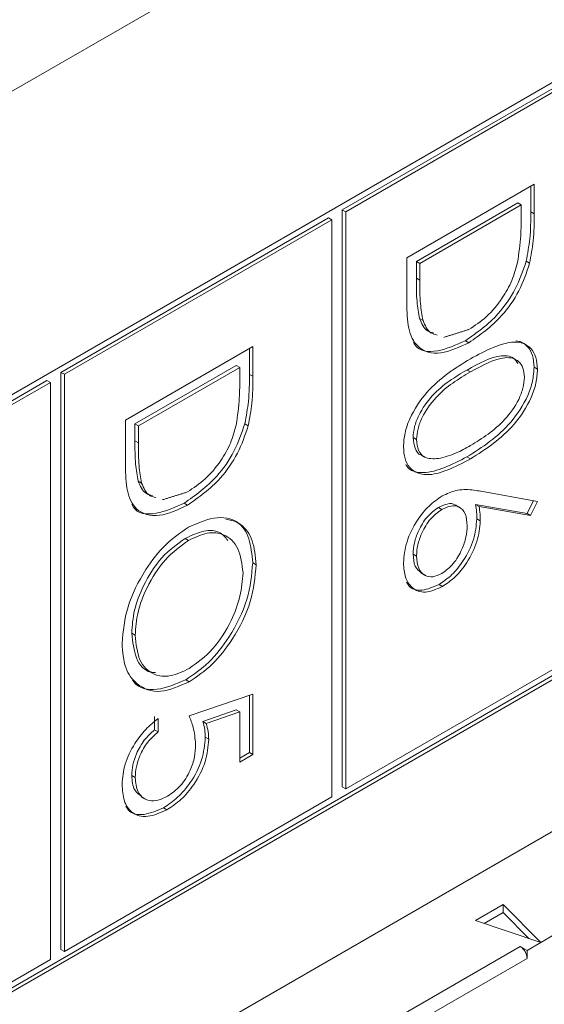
# Model space of a CAD drawing. Header units: inches. Extents: x 0.2 to 16.3, y 0.2 to 11.5.
# Tile 34 of 73: x 3.991 to 4.132, y 1.781 to 2.046. Entities that reach past the tile are written whole.
import ezdxf

# ---------------------------------------------------------------- set-up
doc = ezdxf.new("R2010")
doc.units = ezdxf.units.IN
doc.header["$MEASUREMENT"] = 0

msp = doc.modelspace()

# ---------------------------------------------------------------- linework, layer by layer
at = {"color": 7, "linetype": 'Continuous', "lineweight": 15}
for p, q in [((4.5916189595, 2.3752561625), (2.7455988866, 1.3095714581)), ((4.3045976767, 2.1277726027), (3.6968621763, 1.7769343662)), ((4.1496168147, 2.0366535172), (4.0775312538, 1.9950394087)), ((4.1505446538, 2.0361178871), (4.0784590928, 1.9945037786)), ((4.0948904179, 1.9821346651), (4.1292636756, 2.0019779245)), ((4.1283358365, 2.0014421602), (4.1283358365, 1.994498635)), ((4.1292636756, 2.0019779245), (4.1292636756, 1.9939630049)), ((4.1248103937, 1.9969161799), (4.0974880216, 1.9811433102)), ((4.1257382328, 1.9963805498), (4.0984158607, 1.9806076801)), ((4.1248103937, 1.9969161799), (4.1257382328, 1.9963805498)), ((4.1257382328, 1.993589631), (4.1257382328, 1.9963805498)), ((4.0737688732, 1.9928674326), (4.0016832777, 1.9512533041)), ((4.0737688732, 1.9928674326), (4.0746967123, 1.9923318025)), ((4.0775312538, 1.9950394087), (4.0775312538, 1.8395360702)), ((4.0775312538, 1.9950394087), (4.0784590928, 1.9945037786)), ((4.0784590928, 1.9945037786), (4.0784590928, 1.8390004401)), ((4.1283358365, 1.994498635), (4.1292636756, 1.9939630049)), ((4.0746967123, 1.9923318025), (4.0026111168, 1.950717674)), ((4.0746967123, 1.836828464), (4.0746967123, 1.9923318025)), ((4.0948904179, 1.9698339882), (4.0948904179, 1.9821346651)), ((4.0974880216, 1.9811433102), (4.0974880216, 1.9765871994)), ((4.0974880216, 1.9811433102), (4.0984158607, 1.9806076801)), ((4.0984158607, 1.9806076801), (4.0984158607, 1.9760515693)), ((4.1270963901, 1.9811882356), (4.1280242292, 1.9806526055)), ((4.0974880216, 1.9765871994), (4.0984158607, 1.9760515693)), ((3.6968621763, 1.6159874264), (4.3045976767, 1.9668256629)), ((3.6968622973, 1.6170587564), (4.3036698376, 1.967361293)), ((4.0983625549, 1.9657455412), (4.099290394, 1.9652099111)), ((4.1107153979, 1.9597729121), (4.111643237, 1.959237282)), ((4.0190424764, 1.9383485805), (4.053415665, 1.9581917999)), ((4.0524878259, 1.9576560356), (4.0524878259, 1.9507125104)), ((4.053415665, 1.9581917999), (4.053415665, 1.9501768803)), ((4.0489623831, 1.9531300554), (4.0216400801, 1.9373572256)), ((4.0489623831, 1.9531300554), (4.0498902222, 1.9525944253)), ((4.0016832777, 1.9512533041), (4.0016832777, 1.7957499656)), ((4.0016832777, 1.9512533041), (4.0026111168, 1.950717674)), ((4.0026111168, 1.950717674), (4.0026111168, 1.7952143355)), ((4.0498902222, 1.9525944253), (4.0225679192, 1.9368215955)), ((4.0498902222, 1.9498035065), (4.0498902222, 1.9525944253)), ((4.0524878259, 1.9507125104), (4.053415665, 1.9501768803)), ((4.1111492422, 1.9518812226), (4.1120770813, 1.9513455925)), ((4.1292172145, 1.9526030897), (4.1301450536, 1.9520674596)), ((3.9979208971, 1.9490813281), (3.9258353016, 1.9074671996)), ((3.9988487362, 1.948545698), (3.9267631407, 1.9069315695)), ((3.9979208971, 1.9490813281), (3.9988487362, 1.948545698)), ((3.9988487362, 1.7930423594), (3.9988487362, 1.948545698)), ((4.0190424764, 1.9260479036), (4.0190424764, 1.9383485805)), ((4.0216400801, 1.9373572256), (4.0216400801, 1.9328011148)), ((4.0216400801, 1.9373572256), (4.0225679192, 1.9368215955)), ((4.0512484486, 1.9374021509), (4.0521762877, 1.9368665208)), ((4.0225679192, 1.9368215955), (4.0225679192, 1.9322654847)), ((4.0216400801, 1.9328011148), (4.0225679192, 1.9322654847)), ((4.0966067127, 1.9336581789), (4.0975345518, 1.9331225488)), ((2.9393461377, 1.1378075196), (4.3087762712, 1.9283627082)), ((4.1111354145, 1.9284645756), (4.1120632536, 1.9279289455)), ((4.0225145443, 1.9219594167), (4.0234423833, 1.9214237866)), ((4.1144595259, 1.9192777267), (4.1301450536, 1.9164853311)), ((4.0348674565, 1.9159868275), (4.0357952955, 1.9154511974)), ((4.129050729, 1.9166801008), (4.1273511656, 1.9132005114)), ((4.1301450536, 1.9164853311), (4.1282790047, 1.9126648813)), ((4.1034234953, 1.9148526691), (4.1043513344, 1.914317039)), ((4.1273511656, 1.9132005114), (4.1134628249, 1.9156707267)), ((4.1134628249, 1.9156707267), (4.114390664, 1.9151350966)), ((4.1282790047, 1.9126648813), (4.114390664, 1.9151350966)), ((4.1273511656, 1.9132005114), (4.1282790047, 1.9126648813)), ((4.1137933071, 1.9117506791), (4.1147211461, 1.911215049)), ((4.0351635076, 1.9064889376), (4.0360913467, 1.9059533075)), ((4.0533692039, 1.8999512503), (4.054297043, 1.8994156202)), ((4.0966067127, 1.9022663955), (4.0975345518, 1.9017307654)), ((4.1036094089, 1.8940957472), (4.1045372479, 1.8935601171)), ((4.0207587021, 1.8809506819), (4.0216865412, 1.8804150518)), ((4.0784590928, 1.8390004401), (4.1505446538, 1.8806145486)), ((4.0353149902, 1.8684100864), (4.0362428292, 1.8678744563)), ((4.0362290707, 1.8587066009), (4.053415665, 1.8645571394)), ((4.0524878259, 1.8642411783), (4.0524878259, 1.8488084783)), ((4.053415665, 1.8645571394), (4.053415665, 1.8482728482)), ((4.0489623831, 1.8602746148), (4.0399215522, 1.8571943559)), ((4.0489623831, 1.8602746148), (4.0498902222, 1.8597389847)), ((4.0269282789, 1.858479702), (4.0269282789, 1.8549175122)), ((4.027856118, 1.8579440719), (4.027856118, 1.8543818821)), ((4.0498902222, 1.8597389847), (4.0408493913, 1.8566587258)), ((4.0498902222, 1.8462376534), (4.0498902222, 1.8597389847)), ((4.0269282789, 1.8549175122), (4.027856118, 1.8543818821)), ((4.0399215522, 1.8571943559), (4.0408493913, 1.8566587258)), ((4.0405894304, 1.8529045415), (4.0415172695, 1.8523689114)), ((4.053415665, 1.8482728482), (4.0498902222, 1.8462376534)), ((4.0524878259, 1.8488084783), (4.0498903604, 1.8473089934)), ((4.0524878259, 1.8488084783), (4.053415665, 1.8482728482)), ((4.0207587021, 1.8426014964), (4.0216865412, 1.8420658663)), ((4.0775312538, 1.8395360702), (4.0784590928, 1.8390004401)), ((4.0026111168, 1.7952143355), (4.0746967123, 1.836828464)), ((4.0293451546, 1.8339218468), (4.0302729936, 1.8333862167)), ((4.1134057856, 1.803493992), (4.1208652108, 1.8078002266)), ((4.1208652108, 1.8078002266), (4.1310549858, 1.7976115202)), ((4.1208652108, 1.8078002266), (4.1208652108, 1.8056570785)), ((4.1208652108, 1.8056570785), (4.1157593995, 1.8027095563)), ((4.1278398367, 1.7986831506), (4.1208652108, 1.8056570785)), ((4.1310549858, 1.7976115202), (4.1134057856, 1.803493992)), ((4.1347686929, 1.7997533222), (4.1273449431, 1.7954676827)), ((4.0622019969, 1.7600043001), (4.1254889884, 1.7965391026)), ((4.1254889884, 1.7965391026), (4.1273449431, 1.7954676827)), ((4.0016832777, 1.7957499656), (4.0026111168, 1.7952143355)), ((4.1273449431, 1.7954676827), (4.1273449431, 1.7933245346)), ((3.9267631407, 1.751428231), (3.9988487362, 1.7930423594)), ((4.1273449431, 1.7933245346), (4.0640579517, 1.7567897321))]:
    msp.add_line(p, q, dxfattribs=at)
msp.add_arc((4.1233158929, 1.7931413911), 0.0040332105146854, 2.602631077, 57.3979852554, dxfattribs=at)
for points, knots in [([(4.124774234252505, 1.980835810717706), (4.125118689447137, 1.983293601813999), (4.125734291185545, 1.987686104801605), (4.125737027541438, 1.991784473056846), (4.125738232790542, 1.993589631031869)], [0, 0, 0, 0, 0.5595422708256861, 1, 1, 1, 1]), ([(4.128335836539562, 1.99449863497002), (4.12833359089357, 1.992111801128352), (4.128329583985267, 1.987852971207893), (4.127472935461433, 1.98322325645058), (4.127096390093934, 1.981188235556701)], [0, 0, 0, 0, 0.5604435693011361, 1, 1, 1, 1]), ([(4.129263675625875, 1.993963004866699), (4.129261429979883, 1.991576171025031), (4.12925742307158, 1.987317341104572), (4.128400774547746, 1.982687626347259), (4.128024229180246, 1.98065260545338)], [0, 0, 0, 0, 0.5604435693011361, 1, 1, 1, 1]), ([(4.127096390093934, 1.981188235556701), (4.126248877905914, 1.978678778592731), (4.124553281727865, 1.973658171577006), (4.118758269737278, 1.965401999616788), (4.113763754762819, 1.961906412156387), (4.110715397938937, 1.959772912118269)], [0, 0, 0, 0, 0.2802629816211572, 0.5607150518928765, 0.9999999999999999, 0.9999999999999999, 0.9999999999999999, 0.9999999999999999]), ([(4.128024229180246, 1.98065260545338), (4.127176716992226, 1.97814314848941), (4.125481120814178, 1.973122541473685), (4.119686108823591, 1.964866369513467), (4.114691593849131, 1.961370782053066), (4.111643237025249, 1.959237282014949)], [0, 0, 0, 0, 0.2802629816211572, 0.5607150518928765, 0.9999999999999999, 0.9999999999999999, 0.9999999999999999, 0.9999999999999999]), ([(4.111650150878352, 1.962803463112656), (4.113258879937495, 1.963860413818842), (4.11647292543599, 1.965972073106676), (4.120522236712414, 1.970773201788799), (4.123417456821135, 1.975952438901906), (4.124321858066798, 1.979207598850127), (4.124774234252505, 1.980835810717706)], [0, 0, 0, 0, 0.2801789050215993, 0.559763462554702, 0.7797962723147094, 1, 1, 1, 1]), ([(4.097488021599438, 1.976587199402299), (4.09748293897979, 1.974445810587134), (4.097473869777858, 1.970624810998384), (4.098091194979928, 1.967235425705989), (4.098362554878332, 1.965745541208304)], [0, 0, 0, 0, 0.5604263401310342, 1, 1, 1, 1]), ([(4.09841586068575, 1.976051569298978), (4.098410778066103, 1.973910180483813), (4.09840170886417, 1.970089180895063), (4.099019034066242, 1.966699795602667), (4.099290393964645, 1.965209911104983)], [0, 0, 0, 0, 0.5604263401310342, 1, 1, 1, 1]), ([(4.111643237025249, 1.959237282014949), (4.109062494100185, 1.958037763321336), (4.103910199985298, 1.955642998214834), (4.097759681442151, 1.957232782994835), (4.09507432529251, 1.962910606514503), (4.094951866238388, 1.967520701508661), (4.094890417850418, 1.969833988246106)], [0, 0, 0, 0, 0.2801227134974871, 0.5592477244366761, 0.7788361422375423, 0.9999999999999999, 0.9999999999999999, 0.9999999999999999, 0.9999999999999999]), ([(4.098362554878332, 1.965745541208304), (4.098916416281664, 1.964413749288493), (4.099742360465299, 1.962427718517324), (4.101571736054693, 1.961982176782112), (4.102174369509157, 1.96183540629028)], [0, 0, 0, 0, 0.6705797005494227, 1, 1, 1, 1]), ([(4.099290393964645, 1.965209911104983), (4.099844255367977, 1.963878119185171), (4.100670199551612, 1.961892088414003), (4.102499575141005, 1.96144654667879), (4.10310220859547, 1.961299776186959)], [0, 0, 0, 0, 0.6705797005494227, 1, 1, 1, 1]), ([(4.110715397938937, 1.959772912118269), (4.108192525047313, 1.958641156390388), (4.103155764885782, 1.956381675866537), (4.0978889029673, 1.956873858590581), (4.09677588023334, 1.959253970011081), (4.096665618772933, 1.959489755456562)], [0, 0, 0, 0, 0.4748327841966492, 0.9479743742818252, 1, 1, 1, 1]), ([(4.112063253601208, 1.954899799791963), (4.116167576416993, 1.957115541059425), (4.121304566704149, 1.959888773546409), (4.126467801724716, 1.959170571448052), (4.128519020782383, 1.95777795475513), (4.129899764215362, 1.95540651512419), (4.130063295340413, 1.953180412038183), (4.130145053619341, 1.952067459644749)], [0, 0, 0, 0, 0.4987011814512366, 0.624176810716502, 0.7494683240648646, 0.8747453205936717, 1, 1, 1, 1]), ([(4.124306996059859, 1.959712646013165), (4.124697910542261, 1.959673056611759), (4.125954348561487, 1.959545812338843), (4.127577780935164, 1.958280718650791), (4.128975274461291, 1.95595035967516), (4.129136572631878, 1.953718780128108), (4.129217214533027, 1.95260308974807)], [0, 0, 0, 0, 0.130866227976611, 0.4206170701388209, 0.7103343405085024, 1, 1, 1, 1]), ([(4.124817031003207, 1.953629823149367), (4.124617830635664, 1.953987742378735), (4.124073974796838, 1.954964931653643), (4.122536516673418, 1.955686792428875), (4.118394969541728, 1.955945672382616), (4.114368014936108, 1.953686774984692), (4.111149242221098, 1.951881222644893)], [0, 0, 0, 0, 0.0879731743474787, 0.2401839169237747, 0.3926737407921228, 1, 1, 1, 1]), ([(4.094009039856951, 1.931206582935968), (4.094090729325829, 1.932412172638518), (4.094254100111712, 1.934823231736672), (4.096053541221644, 1.940077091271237), (4.101828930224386, 1.948624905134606), (4.107967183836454, 1.952388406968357), (4.112063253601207, 1.954899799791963)], [0, 0, 0, 0, 0.125551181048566, 0.2510898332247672, 0.5002506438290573, 0.9999999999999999, 0.9999999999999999, 0.9999999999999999, 0.9999999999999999]), ([(4.126619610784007, 1.949912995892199), (4.12654094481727, 1.950777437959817), (4.126383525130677, 1.952507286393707), (4.125174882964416, 1.95422307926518), (4.123484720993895, 1.955173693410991), (4.11929846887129, 1.955383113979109), (4.115285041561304, 1.953139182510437), (4.112077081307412, 1.951345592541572)], [0, 0, 0, 0, 0.1251395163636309, 0.2504186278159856, 0.3755183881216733, 0.500847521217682, 1, 1, 1, 1]), ([(4.052487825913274, 1.950712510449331), (4.052485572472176, 1.948325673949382), (4.052481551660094, 1.944066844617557), (4.051624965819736, 1.939437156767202), (4.051248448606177, 1.937402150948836)], [0, 0, 0, 0, 0.5604442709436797, 1, 1, 1, 1]), ([(4.111149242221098, 1.951881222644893), (4.107935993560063, 1.94999717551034), (4.103124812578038, 1.947176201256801), (4.098432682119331, 1.940655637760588), (4.096860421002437, 1.936528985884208), (4.096691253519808, 1.934614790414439), (4.096606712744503, 1.933658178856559)], [0, 0, 0, 0, 0.5002930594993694, 0.749086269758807, 0.8746068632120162, 1, 1, 1, 1]), ([(4.112077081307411, 1.951345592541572), (4.108863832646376, 1.949461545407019), (4.104052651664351, 1.94664057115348), (4.099360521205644, 1.940120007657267), (4.097788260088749, 1.935993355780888), (4.09761909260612, 1.934079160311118), (4.097534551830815, 1.933122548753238)], [0, 0, 0, 0, 0.5002930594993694, 0.749086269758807, 0.8746068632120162, 1, 1, 1, 1]), ([(4.129217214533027, 1.95260308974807), (4.129136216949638, 1.951388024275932), (4.12897422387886, 1.948957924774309), (4.127180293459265, 1.943663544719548), (4.121445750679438, 1.934987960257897), (4.115260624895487, 1.931074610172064), (4.111135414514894, 1.928464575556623)], [0, 0, 0, 0, 0.1256000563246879, 0.251196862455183, 0.5005808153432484, 1, 1, 1, 1]), ([(4.130145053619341, 1.952067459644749), (4.130064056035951, 1.950852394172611), (4.129902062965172, 1.948422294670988), (4.128108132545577, 1.943127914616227), (4.122373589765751, 1.934452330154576), (4.1161884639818, 1.930538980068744), (4.112063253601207, 1.927928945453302)], [0, 0, 0, 0, 0.1256000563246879, 0.251196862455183, 0.5005808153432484, 1, 1, 1, 1]), ([(4.048926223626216, 1.937049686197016), (4.049270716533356, 1.939507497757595), (4.049886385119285, 1.94390003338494), (4.049889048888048, 1.947998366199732), (4.049890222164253, 1.94980350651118)], [0, 0, 0, 0, 0.5595427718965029, 1, 1, 1, 1]), ([(4.053415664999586, 1.95017688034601), (4.053413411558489, 1.947790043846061), (4.053409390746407, 1.943531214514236), (4.052552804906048, 1.938901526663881), (4.05217628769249, 1.936866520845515)], [0, 0, 0, 0, 0.5604442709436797, 1, 1, 1, 1]), ([(4.112077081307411, 1.931499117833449), (4.115268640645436, 1.93348854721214), (4.120049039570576, 1.936468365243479), (4.124774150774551, 1.942911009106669), (4.126371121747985, 1.947043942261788), (4.126536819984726, 1.948957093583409), (4.126619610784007, 1.949912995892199)], [0, 0, 0, 0, 0.5000714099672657, 0.7490197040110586, 0.8745981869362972, 1, 1, 1, 1]), ([(4.051248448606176, 1.937402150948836), (4.050400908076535, 1.934892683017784), (4.048705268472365, 1.929872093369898), (4.042910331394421, 1.921615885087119), (4.037915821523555, 1.918120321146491), (4.03486745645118, 1.915986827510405)], [0, 0, 0, 0, 0.2802649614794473, 0.560714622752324, 1, 1, 1, 1]), ([(4.035802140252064, 1.919017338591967), (4.037410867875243, 1.920074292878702), (4.040624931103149, 1.922185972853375), (4.044674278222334, 1.926987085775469), (4.047569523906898, 1.932166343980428), (4.048473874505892, 1.935421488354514), (4.048926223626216, 1.937049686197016)], [0, 0, 0, 0, 0.2801783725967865, 0.559765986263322, 0.7797983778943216, 0.9999999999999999, 0.9999999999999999, 0.9999999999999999, 0.9999999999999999]), ([(4.05217628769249, 1.936866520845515), (4.051328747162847, 1.934357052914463), (4.049633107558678, 1.929336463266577), (4.043838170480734, 1.921080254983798), (4.038843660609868, 1.91758469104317), (4.035795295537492, 1.915451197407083)], [0, 0, 0, 0, 0.2802649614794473, 0.560714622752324, 1, 1, 1, 1]), ([(4.021640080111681, 1.932801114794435), (4.021634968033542, 1.930659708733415), (4.021625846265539, 1.926838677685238), (4.022243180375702, 1.923449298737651), (4.022514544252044, 1.921959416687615)], [0, 0, 0, 0, 0.5604262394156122, 1, 1, 1, 1]), ([(4.022567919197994, 1.932265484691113), (4.022562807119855, 1.930124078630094), (4.022553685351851, 1.926303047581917), (4.023171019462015, 1.92291366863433), (4.023442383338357, 1.921423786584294)], [0, 0, 0, 0, 0.5604262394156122, 1, 1, 1, 1]), ([(4.096606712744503, 1.933658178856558), (4.096742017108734, 1.932678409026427), (4.097012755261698, 1.930717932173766), (4.097952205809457, 1.929086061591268), (4.098783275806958, 1.928994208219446), (4.098807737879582, 1.928991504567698)], [0, 0, 0, 0, 0.4922925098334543, 0.9850559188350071, 1, 1, 1, 1]), ([(4.097534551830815, 1.933122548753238), (4.097652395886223, 1.932106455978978), (4.097888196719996, 1.930073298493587), (4.099850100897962, 1.927855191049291), (4.10207673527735, 1.927953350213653), (4.103435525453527, 1.928013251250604)], [0, 0, 0, 0, 0.2802563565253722, 0.5607807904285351, 1, 1, 1, 1]), ([(4.112063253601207, 1.927928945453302), (4.107937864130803, 1.925769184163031), (4.101752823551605, 1.922531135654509), (4.096054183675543, 1.924637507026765), (4.094254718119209, 1.927846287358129), (4.094090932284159, 1.930086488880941), (4.094009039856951, 1.931206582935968)], [0, 0, 0, 0, 0.4994072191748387, 0.7487423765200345, 0.874371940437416, 1, 1, 1, 1]), ([(4.103435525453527, 1.928013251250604), (4.105020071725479, 1.928422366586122), (4.107851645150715, 1.92915345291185), (4.110785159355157, 1.930781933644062), (4.112077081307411, 1.931499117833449)], [0, 0, 0, 0, 0.5595992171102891, 1, 1, 1, 1]), ([(4.111135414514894, 1.928464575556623), (4.107101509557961, 1.926408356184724), (4.101053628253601, 1.923325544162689), (4.095593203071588, 1.924610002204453), (4.094707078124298, 1.926312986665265), (4.094659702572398, 1.926404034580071)], [0, 0, 0, 0, 0.6546806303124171, 0.981537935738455, 1, 1, 1, 1]), ([(4.035795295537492, 1.915451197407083), (4.033214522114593, 1.914251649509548), (4.028062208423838, 1.911856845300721), (4.021911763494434, 1.913446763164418), (4.019226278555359, 1.919124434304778), (4.019103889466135, 1.9237345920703), (4.01904247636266, 1.926047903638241)], [0, 0, 0, 0, 0.280124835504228, 0.5592474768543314, 0.7788366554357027, 1, 1, 1, 1]), ([(4.022514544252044, 1.921959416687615), (4.023068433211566, 1.920627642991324), (4.023894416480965, 1.918641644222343), (4.025723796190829, 1.918196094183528), (4.026326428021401, 1.918049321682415)], [0, 0, 0, 0, 0.6705813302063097, 1, 1, 1, 1]), ([(4.023442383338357, 1.921423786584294), (4.023996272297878, 1.920092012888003), (4.024822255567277, 1.918106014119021), (4.026651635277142, 1.917660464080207), (4.027254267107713, 1.917513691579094)], [0, 0, 0, 0, 0.6705813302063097, 1, 1, 1, 1]), ([(4.104475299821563, 1.917950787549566), (4.105704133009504, 1.918519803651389), (4.107729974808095, 1.919457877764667), (4.110351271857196, 1.919710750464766), (4.112451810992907, 1.919613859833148), (4.113790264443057, 1.919389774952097), (4.114459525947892, 1.919277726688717)], [0, 0, 0, 0, 0.3393719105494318, 0.5594850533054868, 0.7797310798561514, 1, 1, 1, 1]), ([(4.03486745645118, 1.915986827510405), (4.032344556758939, 1.914855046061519), (4.027307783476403, 1.912595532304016), (4.022040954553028, 1.913087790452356), (4.020927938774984, 1.915467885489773), (4.020817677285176, 1.915703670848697)], [0, 0, 0, 0, 0.474836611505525, 0.9479744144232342, 1, 1, 1, 1]), ([(4.094009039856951, 1.899886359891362), (4.094193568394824, 1.901768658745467), (4.094562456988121, 1.905531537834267), (4.097354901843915, 1.911153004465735), (4.100856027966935, 1.91544755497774), (4.10326893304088, 1.917116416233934), (4.104475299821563, 1.917950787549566)], [0, 0, 0, 0, 0.2796692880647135, 0.5590832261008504, 0.7795572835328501, 0.9999999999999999, 0.9999999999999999, 0.9999999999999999, 0.9999999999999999]), ([(4.108166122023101, 1.915261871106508), (4.108084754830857, 1.91535313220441), (4.10754564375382, 1.915957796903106), (4.105833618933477, 1.915943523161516), (4.104226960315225, 1.915216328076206), (4.103423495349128, 1.9148526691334)], [0, 0, 0, 0, 0.0816112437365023, 0.540728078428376, 1, 1, 1, 1]), ([(4.103423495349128, 1.9148526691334), (4.10236811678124, 1.914073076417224), (4.100254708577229, 1.912511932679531), (4.098072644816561, 1.908774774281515), (4.096795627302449, 1.905247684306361), (4.096669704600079, 1.903260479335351), (4.096606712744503, 1.902266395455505)], [0, 0, 0, 0, 0.2790600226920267, 0.5588210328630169, 0.7793036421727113, 1, 1, 1, 1]), ([(4.104351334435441, 1.914317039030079), (4.103295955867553, 1.913537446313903), (4.101182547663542, 1.91197630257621), (4.099000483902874, 1.908239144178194), (4.097723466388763, 1.90471205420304), (4.097597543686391, 1.90272484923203), (4.097534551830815, 1.901730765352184)], [0, 0, 0, 0, 0.2790600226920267, 0.5588210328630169, 0.7793036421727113, 1, 1, 1, 1]), ([(4.111195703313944, 1.909927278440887), (4.111106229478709, 1.911085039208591), (4.110927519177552, 1.913397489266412), (4.109116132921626, 1.915124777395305), (4.106809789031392, 1.915476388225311), (4.105170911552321, 1.914703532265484), (4.104351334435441, 1.914317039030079)], [0, 0, 0, 0, 0.2801282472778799, 0.5595133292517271, 0.7797194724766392, 1, 1, 1, 1]), ([(4.113462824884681, 1.915670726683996), (4.113566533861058, 1.914967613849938), (4.113751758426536, 1.913711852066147), (4.113780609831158, 1.912350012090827), (4.113793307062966, 1.911750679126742)], [0, 0, 0, 0, 0.5599094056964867, 1, 1, 1, 1]), ([(4.114390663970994, 1.915135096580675), (4.11449437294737, 1.914431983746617), (4.114679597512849, 1.913176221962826), (4.114708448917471, 1.911814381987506), (4.114721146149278, 1.911215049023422)], [0, 0, 0, 0, 0.5599094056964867, 1, 1, 1, 1]), ([(4.036077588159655, 1.90950755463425), (4.038729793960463, 1.910672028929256), (4.044032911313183, 1.913000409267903), (4.050074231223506, 1.911055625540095), (4.053673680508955, 1.906275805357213), (4.054089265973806, 1.901702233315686), (4.054297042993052, 1.899415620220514)], [0, 0, 0, 0, 0.2797318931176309, 0.5593272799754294, 0.779680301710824, 1, 1, 1, 1]), ([(4.046102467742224, 1.911676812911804), (4.047183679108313, 1.911487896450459), (4.050015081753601, 1.910993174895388), (4.052700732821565, 1.906706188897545), (4.053146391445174, 1.902202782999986), (4.053369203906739, 1.899951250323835)], [0, 0, 0, 0, 0.2360038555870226, 0.6180308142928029, 1, 1, 1, 1]), ([(4.113793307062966, 1.911750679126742), (4.113621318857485, 1.909912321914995), (4.113277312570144, 1.90623528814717), (4.110521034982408, 1.900774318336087), (4.10715931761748, 1.896489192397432), (4.104793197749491, 1.894893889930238), (4.103609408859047, 1.894095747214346)], [0, 0, 0, 0, 0.279638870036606, 0.5593263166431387, 0.7795273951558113, 1, 1, 1, 1]), ([(4.114721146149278, 1.911215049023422), (4.114549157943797, 1.909376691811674), (4.114205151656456, 1.905699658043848), (4.11144887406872, 1.900238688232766), (4.108087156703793, 1.895953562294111), (4.105721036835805, 1.894358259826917), (4.104537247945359, 1.893560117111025)], [0, 0, 0, 0, 0.279638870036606, 0.5593263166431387, 0.7795273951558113, 1, 1, 1, 1]), ([(4.018161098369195, 1.878236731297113), (4.018455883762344, 1.881482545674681), (4.019045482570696, 1.887974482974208), (4.023904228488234, 1.89762201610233), (4.02980514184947, 1.905245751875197), (4.033986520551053, 1.908086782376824), (4.036077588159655, 1.90950755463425)], [0, 0, 0, 0, 0.2796636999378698, 0.559353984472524, 0.7796371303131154, 0.9999999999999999, 0.9999999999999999, 0.9999999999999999, 0.9999999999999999]), ([(4.046680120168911, 1.905955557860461), (4.046043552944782, 1.906732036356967), (4.044480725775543, 1.908638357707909), (4.040248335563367, 1.908846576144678), (4.036858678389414, 1.907274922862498), (4.035163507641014, 1.906488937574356)], [0, 0, 0, 0, 0.2557048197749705, 0.6277772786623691, 1, 1, 1, 1]), ([(4.050771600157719, 1.897205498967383), (4.050489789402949, 1.899548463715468), (4.049926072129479, 1.904235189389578), (4.046098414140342, 1.907758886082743), (4.041227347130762, 1.908378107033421), (4.03780357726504, 1.906761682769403), (4.036091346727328, 1.905953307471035)], [0, 0, 0, 0, 0.2796268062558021, 0.5593486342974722, 0.779629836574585, 1, 1, 1, 1]), ([(4.104351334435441, 1.89701497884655), (4.1054286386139, 1.897820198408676), (4.107587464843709, 1.899433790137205), (4.109760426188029, 1.90329220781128), (4.111016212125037, 1.906888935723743), (4.111135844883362, 1.908914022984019), (4.111195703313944, 1.909927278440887)], [0, 0, 0, 0, 0.2787562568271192, 0.5586039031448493, 0.7791467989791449, 1, 1, 1, 1]), ([(4.035163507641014, 1.906488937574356), (4.032997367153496, 1.904934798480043), (4.028663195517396, 1.901825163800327), (4.023992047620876, 1.894331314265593), (4.021177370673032, 1.887082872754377), (4.02089828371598, 1.882995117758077), (4.020758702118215, 1.880950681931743)], [0, 0, 0, 0, 0.2794158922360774, 0.5590756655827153, 0.7794776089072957, 1, 1, 1, 1]), ([(4.036091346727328, 1.905953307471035), (4.033925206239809, 1.904399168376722), (4.029591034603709, 1.901289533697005), (4.024919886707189, 1.893795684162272), (4.022105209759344, 1.886547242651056), (4.021826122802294, 1.882459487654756), (4.021686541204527, 1.880415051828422)], [0, 0, 0, 0, 0.2794158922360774, 0.5590756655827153, 0.7794776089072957, 1, 1, 1, 1]), ([(4.053369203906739, 1.899951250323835), (4.053086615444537, 1.896677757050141), (4.052521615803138, 1.890132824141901), (4.047643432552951, 1.880361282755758), (4.041655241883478, 1.872682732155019), (4.03742911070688, 1.869834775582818), (4.035314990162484, 1.868410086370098)], [0, 0, 0, 0, 0.2797671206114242, 0.5593587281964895, 0.7795693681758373, 1, 1, 1, 1]), ([(4.104537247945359, 1.893560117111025), (4.102963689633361, 1.892856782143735), (4.099818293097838, 1.89145088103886), (4.096334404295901, 1.892827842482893), (4.094356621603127, 1.895819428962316), (4.094124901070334, 1.898530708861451), (4.094009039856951, 1.899886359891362)], [0, 0, 0, 0, 0.2796324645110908, 0.5589592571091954, 0.7794778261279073, 0.9999999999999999, 0.9999999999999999, 0.9999999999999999, 0.9999999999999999]), ([(4.096606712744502, 1.902266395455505), (4.096699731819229, 1.901086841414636), (4.096883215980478, 1.898760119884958), (4.098239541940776, 1.897672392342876), (4.098908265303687, 1.897136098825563)], [0, 0, 0, 0, 0.5069596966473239, 1, 1, 1, 1]), ([(4.097534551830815, 1.901730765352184), (4.097640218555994, 1.900572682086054), (4.097851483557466, 1.898257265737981), (4.099613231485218, 1.89644610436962), (4.101862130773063, 1.895878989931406), (4.103521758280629, 1.89663638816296), (4.104351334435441, 1.89701497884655)], [0, 0, 0, 0, 0.2800173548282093, 0.5598533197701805, 0.7799896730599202, 1, 1, 1, 1]), ([(4.054297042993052, 1.899415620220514), (4.05401445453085, 1.89614212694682), (4.05344945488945, 1.88959719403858), (4.048571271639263, 1.879825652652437), (4.04258308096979, 1.872147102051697), (4.038356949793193, 1.869299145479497), (4.036242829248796, 1.867874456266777)], [0, 0, 0, 0, 0.2797671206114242, 0.5593587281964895, 0.7795693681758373, 1, 1, 1, 1]), ([(4.036249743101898, 1.871440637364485), (4.038432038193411, 1.873005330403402), (4.042796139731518, 1.876134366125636), (4.047529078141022, 1.883696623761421), (4.050266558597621, 1.890996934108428), (4.050603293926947, 1.895136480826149), (4.050771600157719, 1.897205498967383)], [0, 0, 0, 0, 0.2794664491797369, 0.5588703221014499, 0.7795156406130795, 1, 1, 1, 1]), ([(4.103609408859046, 1.894095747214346), (4.102058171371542, 1.893417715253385), (4.098957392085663, 1.892062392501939), (4.095897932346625, 1.892888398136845), (4.095036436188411, 1.894400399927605), (4.094864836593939, 1.894701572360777)], [0, 0, 0, 0, 0.4449650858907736, 0.8894437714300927, 1, 1, 1, 1]), ([(4.020758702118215, 1.880950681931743), (4.021025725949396, 1.878622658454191), (4.021559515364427, 1.873968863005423), (4.024367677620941, 1.87048695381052), (4.026714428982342, 1.870374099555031), (4.027153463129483, 1.870352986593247)], [0, 0, 0, 0, 0.4486425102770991, 0.8968511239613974, 0.9999999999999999, 0.9999999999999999, 0.9999999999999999, 0.9999999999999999]), ([(4.021686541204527, 1.880415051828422), (4.021935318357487, 1.878037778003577), (4.022432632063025, 1.873285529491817), (4.026196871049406, 1.869618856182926), (4.031097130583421, 1.869013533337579), (4.034531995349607, 1.8706315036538), (4.036249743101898, 1.871440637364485)], [0, 0, 0, 0, 0.2798292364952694, 0.5593878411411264, 0.7796534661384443, 1, 1, 1, 1]), ([(4.036242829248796, 1.867874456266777), (4.03357581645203, 1.866683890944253), (4.028240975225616, 1.864302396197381), (4.022327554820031, 1.866541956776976), (4.018696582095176, 1.871288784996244), (4.018339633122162, 1.875920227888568), (4.018161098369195, 1.878236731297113)], [0, 0, 0, 0, 0.2796288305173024, 0.5593431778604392, 0.7795971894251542, 1, 1, 1, 1]), ([(4.035314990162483, 1.868410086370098), (4.032696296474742, 1.867276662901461), (4.027458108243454, 1.865009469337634), (4.022485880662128, 1.866098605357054), (4.02106905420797, 1.868215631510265), (4.020935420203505, 1.868415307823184)], [0, 0, 0, 0, 0.4751768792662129, 0.950499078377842, 1, 1, 1, 1]), ([(4.018161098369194, 1.840237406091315), (4.018311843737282, 1.842026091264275), (4.018613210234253, 1.84560198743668), (4.021243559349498, 1.85096707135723), (4.024451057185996, 1.855198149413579), (4.02672065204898, 1.857028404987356), (4.027856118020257, 1.857944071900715)], [0, 0, 0, 0, 0.279624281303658, 0.5590181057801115, 0.7793791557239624, 1, 1, 1, 1]), ([(4.037991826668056, 1.850977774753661), (4.037840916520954, 1.852571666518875), (4.037571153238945, 1.855420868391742), (4.036639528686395, 1.857701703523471), (4.036229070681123, 1.858706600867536)], [0, 0, 0, 0, 0.5594169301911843, 1, 1, 1, 1]), ([(4.026928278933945, 1.854917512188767), (4.02595721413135, 1.854049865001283), (4.024018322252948, 1.852317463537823), (4.022053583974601, 1.848758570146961), (4.020959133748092, 1.845426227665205), (4.020825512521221, 1.843543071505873), (4.020758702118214, 1.842601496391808)], [0, 0, 0, 0, 0.2800497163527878, 0.5591656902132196, 0.7795835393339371, 1, 1, 1, 1]), ([(4.039921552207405, 1.857194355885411), (4.040126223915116, 1.856454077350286), (4.040491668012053, 1.855132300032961), (4.040559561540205, 1.853585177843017), (4.040589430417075, 1.852904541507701)], [0, 0, 0, 0, 0.5600629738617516, 1, 1, 1, 1]), ([(4.040849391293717, 1.85665872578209), (4.041054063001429, 1.855918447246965), (4.041419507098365, 1.85459666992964), (4.041487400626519, 1.853049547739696), (4.041517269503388, 1.85236891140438)], [0, 0, 0, 0, 0.5600629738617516, 1, 1, 1, 1]), ([(4.027856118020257, 1.854381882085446), (4.026885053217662, 1.853514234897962), (4.024946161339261, 1.851781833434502), (4.022981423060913, 1.84822294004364), (4.021886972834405, 1.844890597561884), (4.021753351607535, 1.843007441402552), (4.021686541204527, 1.842065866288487)], [0, 0, 0, 0, 0.2800497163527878, 0.5591656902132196, 0.7795835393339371, 1, 1, 1, 1]), ([(4.040589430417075, 1.852904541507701), (4.040415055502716, 1.850905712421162), (4.040066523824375, 1.846910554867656), (4.036972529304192, 1.840951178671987), (4.033209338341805, 1.836455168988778), (4.030634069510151, 1.834766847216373), (4.029345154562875, 1.83392184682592)], [0, 0, 0, 0, 0.2796880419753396, 0.5590261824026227, 0.7792938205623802, 0.9999999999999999, 0.9999999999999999, 0.9999999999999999, 0.9999999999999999]), ([(4.041517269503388, 1.85236891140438), (4.041342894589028, 1.850370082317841), (4.040994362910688, 1.846374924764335), (4.037900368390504, 1.840415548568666), (4.034137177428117, 1.835919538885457), (4.031561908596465, 1.834231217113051), (4.030272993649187, 1.833386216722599)], [0, 0, 0, 0, 0.2796880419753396, 0.5590261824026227, 0.7792938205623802, 0.9999999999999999, 0.9999999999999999, 0.9999999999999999, 0.9999999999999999]), ([(4.030403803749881, 1.837023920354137), (4.031593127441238, 1.837857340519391), (4.033969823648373, 1.839522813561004), (4.036550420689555, 1.843687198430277), (4.037830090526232, 1.847661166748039), (4.037937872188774, 1.849871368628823), (4.037991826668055, 1.850977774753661)], [0, 0, 0, 0, 0.2795370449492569, 0.5586154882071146, 0.7790470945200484, 1, 1, 1, 1]), ([(4.020758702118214, 1.842601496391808), (4.020883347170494, 1.841160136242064), (4.021108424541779, 1.838557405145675), (4.022720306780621, 1.837498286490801), (4.023439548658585, 1.837025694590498)], [0, 0, 0, 0, 0.5537875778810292, 1, 1, 1, 1]), ([(4.021686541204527, 1.842065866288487), (4.021837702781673, 1.840666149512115), (4.02214009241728, 1.837866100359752), (4.024489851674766, 1.835907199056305), (4.02736414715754, 1.835549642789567), (4.029390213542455, 1.836532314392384), (4.030403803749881, 1.837023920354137)], [0, 0, 0, 0, 0.2796165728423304, 0.5593561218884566, 0.7795569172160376, 1, 1, 1, 1]), ([(4.030272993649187, 1.833386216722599), (4.028489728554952, 1.8325891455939), (4.024926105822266, 1.830996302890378), (4.020780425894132, 1.832168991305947), (4.018480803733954, 1.83555746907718), (4.018267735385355, 1.838676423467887), (4.018161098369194, 1.840237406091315)], [0, 0, 0, 0, 0.2798644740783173, 0.5592726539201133, 0.779423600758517, 1, 1, 1, 1]), ([(4.029345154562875, 1.83392184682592), (4.027587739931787, 1.833155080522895), (4.024075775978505, 1.831622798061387), (4.020389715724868, 1.832237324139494), (4.019373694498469, 1.833997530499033), (4.019151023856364, 1.834383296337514)], [0, 0, 0, 0, 0.4388692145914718, 0.8770228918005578, 1, 1, 1, 1])]:
    msp.add_open_spline(points, degree=3, knots=knots, dxfattribs=at)
for points in [[(4.104861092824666, 1.960670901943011), (4.111650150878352, 1.962803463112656)], [(4.098680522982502, 1.929030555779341), (4.099840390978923, 1.928360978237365)], [(4.029013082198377, 1.916884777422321), (4.035802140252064, 1.919017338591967)], [(4.109278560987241, 1.914755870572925), (4.10811869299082, 1.915425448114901)], [(4.098778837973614, 1.897184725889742), (4.099938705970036, 1.896515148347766)], [(4.02322404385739, 1.836946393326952), (4.024383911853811, 1.836276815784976)]]:
    msp.add_open_spline(points, degree=1, dxfattribs=at)

doc.saveas('drawing.dxf')
